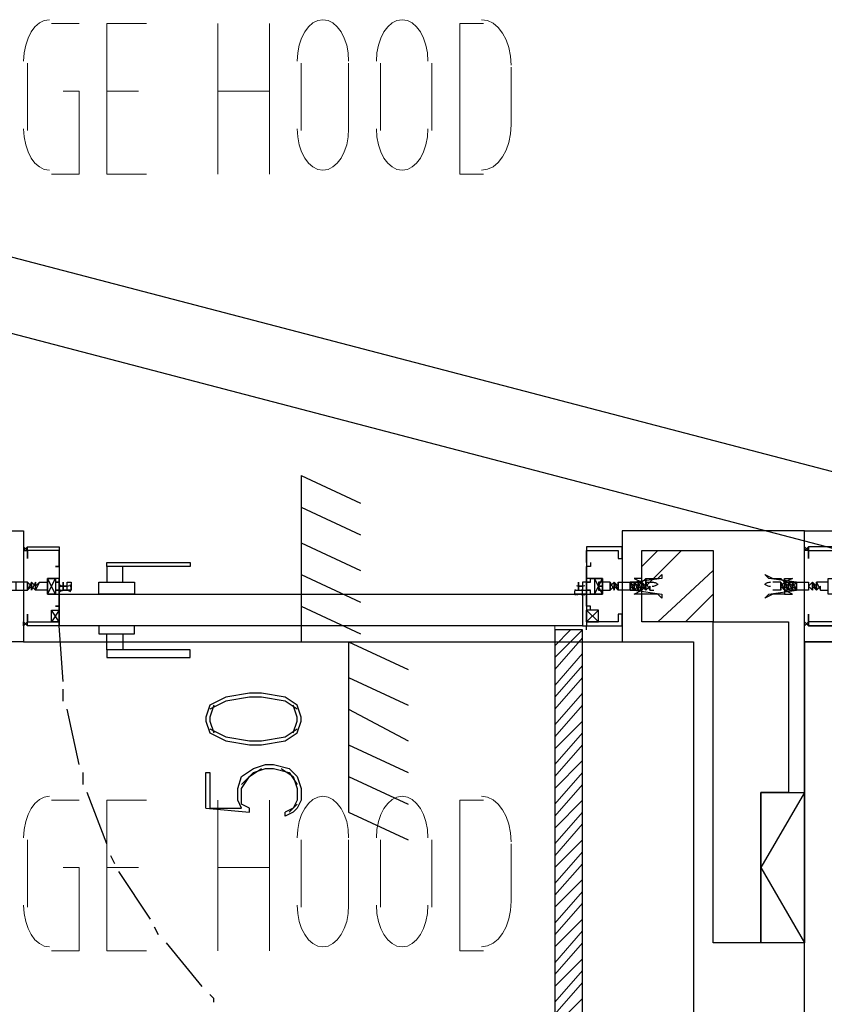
# Model space of a CAD drawing. Header units: millimetres. Extents: x 0 to 420, y 0 to 297.
# Tile 12 of 79: x 57.87 to 66.46, y 127.44 to 137.96. Entities that reach past the tile are written whole.
import ezdxf

# ---------------------------------------------------------------- set-up
doc = ezdxf.new("R2010")
doc.units = ezdxf.units.MM
doc.layers.add('LINE_000000', color=7, linetype='Continuous')

msp = doc.modelspace()

# ---------------------------------------------------------------- linework, layer by layer
at = {"layer": 'LINE_000000', "lineweight": 13}
for p, q in [((58.208, 137.922), (58.505, 137.922)), ((59.986, 136.313), (59.986, 137.922)), ((60.537, 137.922), (60.537, 136.313)), ((57.954, 136.779), (57.954, 137.499)), ((60.875, 136.779), (60.875, 137.499)), ((61.383, 137.499), (61.383, 136.779)), ((61.722, 136.779), (61.722, 137.499)), ((62.272, 137.499), (62.272, 136.779)), ((63.119, 136.821), (63.119, 137.456)), ((59.14, 137.202), (58.801, 137.202)), ((59.986, 137.202), (60.537, 137.202)), ((62.569, 136.313), (62.823, 136.313)), ((63.923, 131.487), (63.923, 131.487)), ((58.208, 129.625), (58.505, 129.625)), ((59.986, 128.016), (59.986, 129.625)), ((60.537, 129.625), (60.537, 128.016)), ((57.954, 128.482), (57.954, 129.201)), ((60.875, 128.482), (60.875, 129.201)), ((61.383, 129.201), (61.383, 128.482)), ((61.722, 128.482), (61.722, 129.201)), ((62.272, 129.201), (62.272, 128.482)), ((63.119, 128.524), (63.119, 129.159)), ((59.14, 128.905), (58.801, 128.905)), ((59.986, 128.905), (60.537, 128.905)), ((62.569, 128.016), (62.823, 128.016))]:
    msp.add_line(p, q, dxfattribs=at)
at = {"layer": 'LINE_000000', "lineweight": 25}
for p, q in [((76.242, 130.598), (54.398, 136.313)), ((76.031, 129.836), (54.187, 135.551)), ((60.875, 133.096), (60.875, 131.318)), ((60.875, 133.096), (61.51, 132.8)), ((60.875, 132.757), (61.51, 132.461)), ((60.875, 132.376), (61.51, 132.08)), ((57.954, 132.292), (57.912, 132.334)), ((57.912, 132.334), (57.912, 132.334)), ((57.912, 132.292), (57.912, 132.292)), ((57.912, 132.292), (57.912, 132.292)), ((57.954, 132.292), (57.954, 132.292)), ((64.304, 132.334), (64.304, 132.334)), ((64.304, 132.292), (64.304, 132.292)), ((64.516, 132.122), (64.685, 132.292)), ((64.516, 131.868), (64.939, 132.292)), ((66.294, 132.292), (66.252, 132.292)), ((66.294, 132.292), (66.294, 132.292)), ((58.293, 132.122), (58.293, 132.122)), ((60.875, 132.038), (61.51, 131.741)), ((63.966, 132.122), (63.966, 132.122)), ((63.966, 132.122), (63.966, 132.122)), ((63.966, 132.122), (63.966, 132.122)), ((64.685, 131.53), (65.278, 132.08)), ((58.251, 131.826), (58.166, 131.995)), ((58.251, 131.826), (58.166, 131.995)), ((64.008, 131.826), (64.093, 131.995)), ((64.008, 131.826), (64.093, 131.995)), ((64.431, 131.953), (64.474, 131.911)), ((64.558, 131.953), (64.643, 131.953)), ((65.998, 131.953), (65.913, 131.953)), ((65.998, 131.953), (66.04, 131.868)), ((66.082, 131.911), (66.082, 131.953)), ((66.125, 131.953), (66.167, 131.868)), ((66.167, 131.953), (66.167, 131.953)), ((58.293, 131.868), (58.42, 131.868)), ((58.293, 131.826), (58.42, 131.826)), ((58.335, 131.868), (58.335, 131.868)), ((58.378, 131.868), (58.42, 131.868)), ((63.796, 131.868), (63.923, 131.868)), ((63.839, 131.868), (63.839, 131.868)), ((63.881, 131.868), (63.923, 131.868)), ((64.389, 131.868), (64.389, 131.911)), ((64.389, 131.868), (64.389, 131.868)), ((64.431, 131.868), (64.431, 131.911)), ((64.601, 131.868), (64.643, 131.868)), ((64.982, 131.53), (65.278, 131.826)), ((65.998, 131.868), (65.913, 131.868)), ((66.167, 131.868), (66.167, 131.868)), ((66.294, 131.911), (66.294, 131.911)), ((66.294, 131.868), (66.294, 131.868)), ((58.293, 131.53), (58.208, 131.657)), ((58.293, 131.657), (58.208, 131.53)), ((58.293, 131.699), (58.293, 131.699)), ((60.875, 131.699), (61.51, 131.403)), ((63.923, 131.53), (64.05, 131.657)), ((63.923, 131.657), (64.05, 131.53)), ((63.966, 131.699), (63.966, 131.699)), ((63.966, 131.699), (63.966, 131.699)), ((63.966, 131.699), (63.966, 131.699)), ((57.912, 131.53), (57.912, 131.53)), ((57.912, 131.53), (57.912, 131.53)), ((57.954, 131.53), (57.954, 131.53)), ((64.304, 131.53), (64.304, 131.53)), ((64.304, 131.53), (64.304, 131.53)), ((66.294, 131.53), (66.294, 131.53)), ((66.294, 131.53), (66.294, 131.487)), ((57.912, 131.487), (57.912, 131.487)), ((58.335, 130.895), (58.293, 131.487)), ((63.881, 131.487), (63.966, 131.487)), ((63.923, 131.445), (63.923, 131.487)), ((64.304, 131.487), (64.304, 131.487)), ((66.252, 131.487), (66.252, 131.487)), ((57.912, 131.318), (64.304, 131.318)), ((60.875, 131.318), (61.383, 131.318)), ((61.383, 131.318), (61.383, 129.498)), ((61.383, 131.318), (62.018, 131.022)), ((65.066, 131.318), (65.066, 128.101)), ((66.252, 131.318), (66.252, 128.101)), ((61.383, 130.937), (62.018, 130.641)), ((58.335, 130.683), (58.335, 130.81)), ((58.505, 130.006), (58.378, 130.598)), ((61.383, 130.598), (62.018, 130.26)), ((61.383, 130.217), (62.018, 129.921)), ((58.547, 129.794), (58.547, 129.921)), ((61.383, 129.879), (62.018, 129.582)), ((58.801, 129.159), (58.589, 129.709)), ((59.859, 129.54), (60.325, 129.498)), ((60.833, 129.582), (60.748, 129.498)), ((61.383, 129.498), (62.018, 129.201)), ((58.886, 128.947), (58.843, 129.032)), ((59.267, 128.355), (58.928, 128.863)), ((59.351, 128.185), (59.309, 128.27)), ((65.786, 128.101), (65.786, 128.143)), ((59.817, 127.635), (59.436, 128.101)), ((65.066, 128.101), (65.066, 122.428))]:
    msp.add_line(p, q, dxfattribs=at)
at = {"layer": 'LINE_000000', "lineweight": 0}
for p, q in [((57.912, 131.911), (57.912, 131.911)), ((64.304, 131.911), (64.304, 131.911)), ((66.252, 131.911), (66.252, 131.911)), ((63.585, 131.149), (63.881, 131.445)), ((63.585, 131.276), (63.754, 131.445)), ((63.585, 131.445), (63.585, 131.445)), ((63.585, 131.022), (63.881, 131.36)), ((63.585, 130.852), (63.881, 131.191)), ((63.585, 130.725), (63.881, 131.064)), ((63.585, 130.598), (63.881, 130.937)), ((63.585, 130.429), (63.881, 130.768)), ((63.585, 130.302), (63.881, 130.641)), ((63.585, 130.175), (63.881, 130.471)), ((63.585, 130.006), (63.881, 130.344)), ((63.585, 129.879), (63.881, 130.217)), ((63.585, 129.752), (63.881, 130.048)), ((63.585, 129.582), (63.881, 129.921)), ((63.585, 129.455), (63.881, 129.794)), ((63.585, 129.328), (63.881, 129.625)), ((63.585, 129.159), (63.881, 129.498)), ((63.585, 129.032), (63.881, 129.371)), ((63.585, 128.905), (63.881, 129.201)), ((63.585, 128.736), (63.881, 129.074)), ((63.585, 128.609), (63.881, 128.947)), ((63.585, 128.482), (63.881, 128.778)), ((63.585, 128.312), (63.881, 128.651)), ((63.585, 128.185), (63.881, 128.524)), ((63.585, 128.058), (63.881, 128.355)), ((63.585, 127.889), (63.881, 128.228)), ((63.585, 127.762), (63.881, 128.101)), ((63.585, 127.635), (63.881, 127.931)), ((63.585, 127.466), (63.881, 127.804)), ((63.585, 127.339), (63.881, 127.677)), ((63.585, 127.212), (63.881, 127.508))]:
    msp.add_line(p, q, dxfattribs=at)
at = {"layer": 'LINE_000000', "lineweight": 13}
for points in [[(58.187, 137.964), (58.132, 137.955), (58.08, 137.929), (58.033, 137.888), (57.993, 137.834), (57.959, 137.768), (57.934, 137.693), (57.918, 137.609), (57.912, 137.52)], [(59.224, 136.313), (58.801, 136.313), (58.801, 137.922), (59.224, 137.922)], [(61.383, 137.52), (61.378, 137.609), (61.362, 137.693), (61.336, 137.768), (61.303, 137.834), (61.262, 137.888), (61.215, 137.929), (61.164, 137.955), (61.108, 137.964), (61.053, 137.955), (61.001, 137.929), (60.954, 137.888), (60.914, 137.834), (60.88, 137.768), (60.855, 137.693), (60.839, 137.609), (60.833, 137.52)], [(62.23, 137.52), (62.224, 137.609), (62.208, 137.693), (62.183, 137.768), (62.149, 137.834), (62.109, 137.888), (62.062, 137.929), (62.01, 137.955), (61.955, 137.964), (61.899, 137.955), (61.848, 137.929), (61.801, 137.888), (61.76, 137.834), (61.727, 137.768), (61.701, 137.693), (61.685, 137.609), (61.68, 137.52)], [(62.823, 137.922), (62.569, 137.922), (62.569, 136.313)], [(63.119, 137.477), (63.113, 137.576), (63.094, 137.667), (63.065, 137.75), (63.026, 137.822), (62.979, 137.881), (62.925, 137.926), (62.865, 137.954), (62.802, 137.964)], [(58.335, 137.202), (58.505, 137.202), (58.505, 136.313), (58.208, 136.313)], [(57.912, 136.8), (57.918, 136.711), (57.934, 136.627), (57.959, 136.552), (57.993, 136.486), (58.033, 136.432), (58.08, 136.391), (58.132, 136.365), (58.187, 136.356)], [(60.833, 136.8), (60.839, 136.711), (60.855, 136.627), (60.88, 136.552), (60.914, 136.486), (60.954, 136.432), (61.001, 136.391), (61.053, 136.365), (61.108, 136.356), (61.164, 136.365), (61.215, 136.391), (61.262, 136.432), (61.303, 136.486), (61.336, 136.552), (61.362, 136.627), (61.378, 136.711), (61.383, 136.8)], [(61.68, 136.8), (61.685, 136.711), (61.701, 136.627), (61.727, 136.552), (61.76, 136.486), (61.801, 136.432), (61.848, 136.391), (61.899, 136.365), (61.955, 136.356), (62.01, 136.365), (62.062, 136.391), (62.109, 136.432), (62.149, 136.486), (62.183, 136.552), (62.208, 136.627), (62.224, 136.711), (62.23, 136.8)], [(62.802, 136.356), (62.865, 136.366), (62.925, 136.394), (62.979, 136.439), (63.026, 136.498), (63.065, 136.57), (63.094, 136.653), (63.113, 136.744), (63.119, 136.842)], [(63.881, 131.445), (63.585, 131.445), (63.585, 131.487), (63.881, 131.487)], [(58.187, 129.667), (58.132, 129.658), (58.08, 129.632), (58.033, 129.591), (57.993, 129.537), (57.959, 129.471), (57.934, 129.396), (57.918, 129.312), (57.912, 129.222)], [(59.224, 128.016), (58.801, 128.016), (58.801, 129.625), (59.224, 129.625)], [(61.383, 129.222), (61.378, 129.312), (61.362, 129.396), (61.336, 129.471), (61.303, 129.537), (61.262, 129.591), (61.215, 129.632), (61.164, 129.658), (61.108, 129.667), (61.053, 129.658), (61.001, 129.632), (60.954, 129.591), (60.914, 129.537), (60.88, 129.471), (60.855, 129.396), (60.839, 129.312), (60.833, 129.222)], [(62.23, 129.222), (62.224, 129.312), (62.208, 129.396), (62.183, 129.471), (62.149, 129.537), (62.109, 129.591), (62.062, 129.632), (62.01, 129.658), (61.955, 129.667), (61.899, 129.658), (61.848, 129.632), (61.801, 129.591), (61.76, 129.537), (61.727, 129.471), (61.701, 129.396), (61.685, 129.312), (61.68, 129.222)], [(62.823, 129.625), (62.569, 129.625), (62.569, 128.016)], [(63.119, 129.18), (63.113, 129.278), (63.094, 129.37), (63.065, 129.452), (63.026, 129.524), (62.979, 129.584), (62.925, 129.629), (62.865, 129.657), (62.802, 129.667)], [(58.335, 128.905), (58.505, 128.905), (58.505, 128.016), (58.208, 128.016)], [(57.912, 128.503), (57.918, 128.413), (57.934, 128.33), (57.959, 128.254), (57.993, 128.189), (58.033, 128.134), (58.08, 128.093), (58.132, 128.067), (58.187, 128.058)], [(60.833, 128.503), (60.839, 128.413), (60.855, 128.33), (60.88, 128.254), (60.914, 128.189), (60.954, 128.134), (61.001, 128.093), (61.053, 128.067), (61.108, 128.058), (61.164, 128.067), (61.215, 128.093), (61.262, 128.134), (61.303, 128.189), (61.336, 128.254), (61.362, 128.33), (61.378, 128.413), (61.383, 128.503)], [(61.68, 128.503), (61.685, 128.413), (61.701, 128.33), (61.727, 128.254), (61.76, 128.189), (61.801, 128.134), (61.848, 128.093), (61.899, 128.067), (61.955, 128.058), (62.01, 128.067), (62.062, 128.093), (62.109, 128.134), (62.149, 128.189), (62.183, 128.254), (62.208, 128.33), (62.224, 128.413), (62.23, 128.503)], [(62.802, 128.058), (62.865, 128.068), (62.925, 128.097), (62.979, 128.141), (63.026, 128.201), (63.065, 128.273), (63.094, 128.356), (63.113, 128.447), (63.119, 128.545)]]:
    msp.add_lwpolyline(points, dxfattribs=at)
at = {"layer": 'LINE_000000', "lineweight": 25}
for points in [[(49.869, 132.503), (57.912, 132.503), (57.912, 131.318), (49.869, 131.318), (49.869, 118.449)], [(66.252, 132.503), (64.304, 132.503), (64.304, 131.318), (65.066, 131.318)], [(57.912, 132.334), (57.912, 132.292), (57.954, 132.334)], [(57.912, 132.292), (57.954, 132.292), (57.954, 132.334)], [(58.293, 132.334), (58.293, 131.995), (58.293, 131.953), (58.293, 131.995), (58.166, 131.995), (58.166, 131.911), (58.166, 131.826), (58.293, 131.826), (58.293, 131.868), (58.293, 131.826), (58.293, 131.487), (57.954, 131.487), (57.954, 131.614), (57.954, 131.572), (57.954, 131.53), (58.293, 131.53), (58.293, 131.657)], [(58.251, 132.122), (58.293, 132.122), (58.293, 132.165), (58.293, 132.292), (57.954, 132.292), (57.954, 132.249), (57.954, 132.207), (57.954, 132.334), (58.293, 132.334)], [(63.923, 132.334), (63.923, 131.995), (63.923, 131.953), (63.966, 131.953), (63.966, 131.995), (64.093, 131.995), (64.093, 131.911), (64.093, 131.826), (63.966, 131.826), (63.966, 131.868), (63.923, 131.868), (63.923, 131.826), (63.923, 131.487), (64.304, 131.487), (64.304, 131.614), (64.262, 131.614), (64.262, 131.572), (64.262, 131.53), (63.923, 131.53), (63.923, 131.657)], [(63.923, 132.165), (63.923, 132.292), (64.262, 132.292), (64.262, 132.249), (64.262, 132.207), (64.304, 132.207), (64.304, 132.334), (63.923, 132.334)], [(66.252, 132.334), (66.252, 132.334), (66.294, 132.292), (66.294, 132.334)], [(66.633, 131.487), (66.294, 131.487), (66.633, 131.487), (66.633, 131.826), (66.633, 131.868), (66.633, 131.826), (66.506, 131.826), (66.506, 131.911), (66.506, 131.995), (66.633, 131.995), (66.633, 131.953), (66.633, 131.995), (66.633, 132.334), (66.294, 132.334), (66.294, 132.207), (66.294, 132.249), (66.294, 132.292), (66.633, 132.292), (66.633, 132.165)], [(63.966, 132.165), (63.966, 132.122), (63.923, 132.122)], [(58.293, 132.122), (58.293, 132.122), (58.293, 131.995), (58.166, 131.995), (58.166, 131.826), (58.293, 131.826), (58.293, 131.699)], [(63.923, 131.699), (63.923, 131.826), (64.093, 131.826), (64.093, 131.995), (63.923, 131.995), (63.923, 132.122)], [(57.997, 131.868), (57.997, 131.953), (57.954, 131.868)], [(57.997, 131.868), (57.997, 131.911), (57.954, 131.868), (57.954, 131.911), (57.954, 131.868), (57.954, 131.953), (57.954, 131.911), (57.954, 131.953), (57.954, 131.911), (57.954, 131.953), (57.997, 131.911)], [(57.997, 131.953), (57.997, 131.911), (57.997, 131.868)], [(58.039, 131.953), (58.039, 131.911), (58.039, 131.953), (58.039, 131.911), (58.039, 131.953), (58.039, 131.868), (58.039, 131.953), (58.039, 131.911), (58.039, 131.953), (57.997, 131.868), (57.997, 131.953), (57.997, 131.911), (57.997, 131.953), (57.997, 131.911), (57.997, 131.953), (58.039, 131.911)], [(58.039, 131.911), (58.081, 131.953), (58.039, 131.868), (58.039, 131.911), (58.039, 131.868), (58.039, 131.911), (58.039, 131.868), (57.997, 131.911), (57.997, 131.868), (57.997, 131.911), (57.997, 131.868), (57.997, 131.911)], [(58.081, 131.953), (58.166, 131.953), (58.166, 131.911), (58.166, 131.868), (58.039, 131.868)], [(58.166, 131.826), (58.166, 131.995), (58.251, 131.995), (58.251, 131.826), (58.166, 131.826), (58.251, 131.995)], [(58.166, 131.826), (58.166, 131.995), (58.251, 131.995), (58.251, 131.826), (58.166, 131.826), (58.251, 131.995)], [(58.305, 131.927), (58.3, 131.918), (58.296, 131.909), (58.294, 131.899), (58.293, 131.889), (58.294, 131.88), (58.296, 131.87), (58.3, 131.861), (58.305, 131.852)], [(58.312, 131.92), (58.323, 131.916), (58.334, 131.913), (58.345, 131.911), (58.357, 131.911), (58.368, 131.911), (58.379, 131.913), (58.39, 131.916), (58.401, 131.92)], [(58.408, 131.852), (58.413, 131.861), (58.417, 131.87), (58.419, 131.88), (58.42, 131.889), (58.419, 131.899), (58.417, 131.909), (58.413, 131.918), (58.408, 131.927)], [(63.816, 131.92), (63.826, 131.916), (63.837, 131.913), (63.849, 131.911), (63.86, 131.911), (63.871, 131.911), (63.882, 131.913), (63.893, 131.916), (63.904, 131.92)], [(64.093, 131.826), (64.093, 131.995), (64.008, 131.995), (64.008, 131.826), (64.093, 131.826), (64.008, 131.995)], [(64.093, 131.826), (64.093, 131.995), (64.008, 131.995), (64.008, 131.826), (64.093, 131.826), (64.008, 131.995)], [(64.177, 131.953), (64.093, 131.953), (64.05, 131.953), (64.05, 131.911), (64.093, 131.911), (64.05, 131.911), (64.05, 131.868), (64.093, 131.868), (64.177, 131.868)], [(64.177, 131.868), (64.177, 131.953), (64.22, 131.868), (64.22, 131.953), (64.22, 131.868)], [(64.177, 131.911), (64.177, 131.953), (64.177, 131.911), (64.177, 131.953), (64.177, 131.911), (64.22, 131.953)], [(64.177, 131.911), (64.177, 131.953), (64.177, 131.868), (64.177, 131.911), (64.177, 131.868), (64.22, 131.911), (64.22, 131.868), (64.22, 131.911), (64.22, 131.868), (64.22, 131.911), (64.22, 131.868), (64.22, 131.911)], [(64.262, 131.911), (64.22, 131.953), (64.262, 131.868), (64.22, 131.953)], [(64.262, 131.911), (64.262, 131.953), (64.262, 131.911), (64.262, 131.953), (64.262, 131.911), (64.262, 131.868), (64.262, 131.911), (64.262, 131.868), (64.262, 131.911), (64.262, 131.953), (64.262, 131.868), (64.22, 131.911)], [(64.431, 131.911), (64.431, 131.868), (64.431, 131.911), (64.431, 131.868), (64.431, 131.911), (64.431, 131.868), (64.431, 131.953), (64.431, 131.911), (64.431, 131.953), (64.431, 131.911), (64.431, 131.953), (64.431, 131.911), (64.389, 131.953)], [(64.389, 131.953), (64.389, 131.911), (64.389, 131.953), (64.389, 131.911)], [(64.516, 131.995), (64.431, 131.995), (64.516, 131.953)], [(64.431, 131.868), (64.431, 131.953), (64.474, 131.868)], [(64.431, 131.868), (64.474, 131.911), (64.474, 131.868), (64.474, 131.953), (64.474, 131.911), (64.474, 131.953), (64.474, 131.911), (64.474, 131.953), (64.474, 131.911), (64.474, 131.868), (64.474, 131.911), (64.474, 131.868)], [(64.474, 131.911), (64.516, 131.953), (64.516, 131.911), (64.516, 131.953), (64.516, 131.911), (64.516, 131.953), (64.516, 131.911), (64.516, 131.953), (64.558, 131.911), (64.558, 131.953)], [(64.474, 131.868), (64.474, 131.911), (64.474, 131.953), (64.516, 131.868), (64.474, 131.911), (64.474, 131.868), (64.474, 131.953)], [(64.558, 131.953), (64.558, 131.911), (64.558, 131.953), (64.558, 131.911), (64.558, 131.868), (64.558, 131.911), (64.558, 131.868)], [(64.689, 131.929), (64.682, 131.934), (64.675, 131.939), (64.667, 131.943), (64.66, 131.946), (64.651, 131.949), (64.643, 131.951), (64.635, 131.952), (64.626, 131.953)], [(64.626, 131.911), (64.635, 131.911), (64.643, 131.913), (64.651, 131.915), (64.66, 131.918), (64.667, 131.921), (64.675, 131.925), (64.682, 131.93), (64.689, 131.935)], [(65.887, 131.953), (65.879, 131.952), (65.87, 131.951), (65.862, 131.949), (65.854, 131.946), (65.846, 131.943), (65.839, 131.939), (65.832, 131.934), (65.825, 131.929)], [(65.825, 131.935), (65.832, 131.93), (65.839, 131.925), (65.846, 131.921), (65.854, 131.918), (65.862, 131.915), (65.87, 131.913), (65.879, 131.911), (65.887, 131.911)], [(66.04, 131.868), (65.998, 131.911), (66.04, 131.953)], [(65.998, 131.868), (65.998, 131.911), (65.998, 131.868), (65.998, 131.911), (65.998, 131.953), (65.998, 131.911), (65.998, 131.953), (65.998, 131.911), (65.998, 131.953)], [(66.04, 131.995), (66.125, 131.995), (66.04, 131.953)], [(66.04, 131.953), (66.082, 131.911), (66.082, 131.953), (66.082, 131.911), (66.082, 131.953), (66.082, 131.868), (66.082, 131.953)], [(66.125, 131.953), (66.125, 131.911), (66.125, 131.868), (66.125, 131.953), (66.125, 131.868), (66.082, 131.953)], [(66.082, 131.953), (66.125, 131.911), (66.125, 131.953), (66.125, 131.911), (66.125, 131.953)], [(66.082, 131.868), (66.082, 131.911), (66.082, 131.953)], [(66.167, 131.911), (66.167, 131.953), (66.167, 131.911), (66.167, 131.868), (66.167, 131.911), (66.167, 131.953), (66.167, 131.911), (66.167, 131.953), (66.125, 131.911), (66.125, 131.953), (66.125, 131.911)], [(66.167, 131.953), (66.167, 131.868), (66.167, 131.953), (66.167, 131.911)], [(66.336, 131.953), (66.336, 131.911), (66.336, 131.868), (66.336, 131.953), (66.336, 131.868), (66.294, 131.911), (66.294, 131.868)], [(66.294, 131.911), (66.336, 131.953), (66.336, 131.911), (66.336, 131.953)], [(66.336, 131.911), (66.336, 131.953), (66.336, 131.911), (66.336, 131.953)], [(66.336, 131.953), (66.379, 131.911), (66.379, 131.953), (66.379, 131.911), (66.379, 131.953), (66.379, 131.911), (66.379, 131.953), (66.421, 131.868), (66.421, 131.911)], [(66.421, 131.868), (66.506, 131.868), (66.506, 131.911), (66.506, 131.953), (66.379, 131.953)], [(58.401, 131.859), (58.39, 131.863), (58.379, 131.866), (58.368, 131.868), (58.357, 131.868), (58.345, 131.868), (58.334, 131.866), (58.323, 131.863), (58.312, 131.859)], [(63.804, 131.878), (63.801, 131.871), (63.798, 131.863), (63.797, 131.855), (63.796, 131.847), (63.797, 131.839), (63.798, 131.831), (63.801, 131.824), (63.804, 131.816)], [(63.839, 131.826), (63.923, 131.826), (63.796, 131.826)], [(63.904, 131.816), (63.893, 131.821), (63.882, 131.824), (63.871, 131.825), (63.86, 131.826), (63.849, 131.825), (63.837, 131.824), (63.826, 131.821), (63.816, 131.816)], [(63.873, 131.816), (63.877, 131.824), (63.879, 131.831), (63.881, 131.839), (63.881, 131.847), (63.881, 131.855), (63.879, 131.863), (63.877, 131.871), (63.873, 131.878)], [(64.431, 131.868), (64.389, 131.911), (64.389, 131.868)], [(64.516, 131.826), (64.431, 131.826), (64.516, 131.868)], [(64.516, 131.868), (64.516, 131.911), (64.558, 131.868), (64.558, 131.911), (64.558, 131.868)], [(66.04, 131.868), (66.04, 131.911), (66.04, 131.868), (66.04, 131.911), (66.04, 131.868), (66.04, 131.911), (66.082, 131.868), (66.082, 131.911), (66.082, 131.868), (66.082, 131.911)], [(66.04, 131.826), (66.125, 131.826), (66.04, 131.868)], [(66.125, 131.911), (66.125, 131.868), (66.125, 131.911), (66.082, 131.868)], [(66.125, 131.868), (66.125, 131.911), (66.125, 131.868), (66.125, 131.911), (66.167, 131.868), (66.167, 131.911), (66.167, 131.868)], [(66.336, 131.911), (66.336, 131.868), (66.294, 131.911), (66.294, 131.868)], [(66.336, 131.868), (66.336, 131.911), (66.336, 131.868), (66.336, 131.911), (66.379, 131.868), (66.379, 131.911), (66.379, 131.868), (66.379, 131.911), (66.379, 131.868), (66.379, 131.911), (66.379, 131.868), (66.421, 131.911)], [(58.293, 131.657), (58.293, 131.699), (58.251, 131.699)], [(58.293, 131.657), (58.293, 131.699), (58.251, 131.699)], [(63.966, 131.657), (63.966, 131.699), (63.923, 131.699)], [(63.966, 131.657), (63.966, 131.699), (63.923, 131.699)], [(66.59, 131.699), (66.633, 131.699), (66.633, 131.657), (66.633, 131.53), (66.294, 131.53), (66.294, 131.572), (66.294, 131.614), (66.294, 131.487), (66.294, 131.53), (66.294, 131.487), (66.294, 131.53)], [(66.252, 131.487), (66.294, 131.53), (66.294, 131.487), (66.252, 131.53)], [(60.833, 130.598), (60.706, 130.683), (60.452, 130.725), (60.325, 130.725), (60.071, 130.683), (59.902, 130.598)], [(59.944, 130.641), (59.902, 130.514), (59.902, 130.471), (59.944, 130.344)], [(60.791, 130.344), (60.833, 130.471), (60.833, 130.514), (60.791, 130.641)], [(59.902, 130.387), (60.071, 130.302), (60.325, 130.26), (60.452, 130.26), (60.706, 130.302), (60.833, 130.387)], [(59.859, 129.54), (59.859, 129.921), (59.902, 129.921), (59.902, 129.54), (60.24, 129.54), (60.198, 129.625), (60.198, 129.752), (60.24, 129.879), (60.367, 129.963), (60.494, 130.006), (60.579, 130.006), (60.748, 129.963), (60.833, 129.879), (60.875, 129.752), (60.875, 129.625), (60.833, 129.54), (60.791, 129.498), (60.706, 129.455), (60.706, 129.498)], [(60.325, 129.498), (60.325, 129.54), (60.24, 129.582), (60.24, 129.752), (60.325, 129.879), (60.452, 129.963)], [(60.24, 129.794), (60.367, 129.921), (60.494, 129.963), (60.579, 129.963), (60.748, 129.921), (60.833, 129.794)], [(60.664, 129.963), (60.791, 129.879), (60.833, 129.752), (60.833, 129.625), (60.791, 129.54), (60.706, 129.498)], [(66.252, 129.709), (66.252, 128.101), (65.786, 128.101), (65.786, 129.709), (66.252, 129.709), (65.786, 128.905), (66.252, 128.101)], [(59.944, 127.466), (59.944, 127.508), (59.902, 127.55)]]:
    msp.add_lwpolyline(points, dxfattribs=at)
for points in [[(66.252, 131.318), (66.252, 132.503), (79.29, 132.503), (79.29, 131.318), (66.252, 131.318)], [(64.304, 132.334), (64.304, 132.292), (64.304, 132.334), (64.304, 132.292), (64.304, 132.334)], [(64.516, 131.53), (64.516, 132.292), (65.278, 132.292), (65.278, 131.53), (64.516, 131.53)], [(66.252, 132.292), (66.294, 132.334), (66.252, 132.292)], [(58.801, 132.165), (59.69, 132.165), (59.69, 132.122), (58.801, 132.122), (58.801, 132.165)], [(57.827, 131.868), (57.531, 131.826), (57.489, 131.784), (57.573, 131.826), (57.616, 131.826), (57.658, 131.826), (57.7, 131.826), (57.7, 131.868), (57.743, 131.868), (57.785, 131.868), (57.954, 131.868), (57.954, 131.953), (57.785, 131.953), (57.743, 131.953), (57.7, 131.953), (57.7, 131.995), (57.658, 131.953), (57.658, 131.995), (57.616, 131.995), (57.573, 131.995), (57.489, 132.038), (57.531, 131.995), (57.827, 131.953), (57.827, 131.868)], [(58.251, 132.122), (58.293, 132.122), (58.251, 132.122)], [(58.801, 131.953), (58.97, 131.953), (58.97, 132.122), (58.801, 132.122), (58.801, 131.953)], [(64.389, 131.868), (64.431, 131.868), (64.728, 131.826), (64.728, 131.784), (64.685, 131.826), (64.643, 131.826), (64.601, 131.826), (64.558, 131.826), (64.516, 131.826), (64.516, 131.868), (64.474, 131.868), (64.431, 131.868), (64.262, 131.868), (64.262, 131.953), (64.431, 131.953), (64.474, 131.953), (64.516, 131.953), (64.558, 131.995), (64.558, 131.953), (64.558, 131.995), (64.601, 131.995), (64.643, 131.995), (64.685, 131.995), (64.728, 132.038), (64.728, 131.995), (64.431, 131.953), (64.389, 131.953), (64.389, 131.868)], [(66.167, 131.953), (65.871, 131.995), (65.828, 132.038), (65.913, 131.995), (65.955, 131.995), (65.998, 131.995), (66.04, 131.953), (66.04, 131.995), (66.04, 131.953), (66.082, 131.953), (66.125, 131.953), (66.167, 131.953), (66.294, 131.953), (66.294, 131.868), (66.167, 131.868), (66.125, 131.868), (66.082, 131.868), (66.04, 131.868), (66.04, 131.826), (65.998, 131.826), (65.955, 131.826), (65.913, 131.826), (65.828, 131.784), (65.871, 131.826), (66.167, 131.868), (66.167, 131.953)], [(58.293, 131.911), (58.293, 131.826), (58.293, 131.868), (58.251, 131.868), (58.293, 131.868), (58.293, 131.953), (58.251, 131.953), (58.293, 131.953), (58.293, 131.995), (58.293, 131.911), (58.335, 131.911), (58.335, 131.953), (58.335, 131.911), (58.378, 131.911), (58.378, 131.953), (58.42, 131.953), (58.42, 131.868), (58.378, 131.868), (58.378, 131.911), (58.335, 131.911), (58.335, 131.868), (58.335, 131.911), (58.293, 131.911)], [(58.293, 131.911), (58.293, 131.826), (58.293, 131.868), (58.251, 131.868), (58.293, 131.868), (58.293, 131.953), (58.251, 131.953), (58.293, 131.953), (58.293, 131.995), (58.293, 131.911), (58.335, 131.911), (58.335, 131.953), (58.335, 131.911), (58.378, 131.911), (58.378, 131.953), (58.42, 131.953), (58.42, 131.868), (58.378, 131.868), (58.378, 131.911), (58.335, 131.911), (58.335, 131.868), (58.335, 131.911), (58.293, 131.911)], [(58.716, 131.953), (59.097, 131.953), (59.097, 131.826), (58.716, 131.826), (58.716, 131.953)], [(63.923, 131.911), (63.923, 131.826), (63.923, 131.868), (63.966, 131.868), (63.923, 131.868), (63.923, 131.953), (63.966, 131.953), (63.923, 131.953), (63.923, 131.995), (63.923, 131.911), (63.923, 131.953), (63.881, 131.953), (63.881, 131.911), (63.839, 131.911), (63.839, 131.953), (63.839, 131.868), (63.839, 131.911), (63.881, 131.911), (63.881, 131.868), (63.923, 131.868), (63.923, 131.911)], [(63.923, 131.911), (63.923, 131.826), (63.923, 131.868), (63.966, 131.868), (63.923, 131.868), (63.923, 131.953), (63.966, 131.953), (63.923, 131.953), (63.923, 131.995), (63.923, 131.911), (63.923, 131.953), (63.881, 131.953), (63.881, 131.911), (63.839, 131.911), (63.839, 131.953), (63.839, 131.868), (63.839, 131.911), (63.881, 131.911), (63.881, 131.868), (63.923, 131.868), (63.923, 131.911)], [(64.22, 131.911), (64.22, 131.953), (64.22, 131.911), (64.22, 131.953), (64.22, 131.911), (64.22, 131.953), (64.22, 131.911)], [(64.389, 131.953), (64.431, 131.868), (64.389, 131.953)], [(64.516, 131.953), (64.558, 131.868), (64.516, 131.953), (64.516, 131.868), (64.516, 131.953)], [(64.558, 131.911), (64.558, 131.868), (64.558, 131.953), (64.558, 131.911)], [(64.601, 131.911), (64.601, 131.868), (64.558, 131.953), (64.558, 131.868), (64.601, 131.911)], [(65.998, 131.868), (65.998, 131.953), (65.998, 131.868)], [(66.082, 131.868), (66.04, 131.953), (66.082, 131.868)], [(66.04, 131.868), (66.04, 131.953), (66.04, 131.868)], [(66.04, 131.953), (66.04, 131.911), (66.04, 131.953), (66.04, 131.911), (66.04, 131.953)], [(66.04, 131.911), (66.04, 131.953), (66.04, 131.911)], [(66.379, 131.868), (66.336, 131.953), (66.379, 131.868), (66.379, 131.953), (66.379, 131.868)], [(63.881, 131.487), (58.293, 131.487), (58.293, 131.826), (63.881, 131.826), (63.881, 131.487)], [(64.516, 131.911), (64.516, 131.868), (64.516, 131.911), (64.516, 131.868), (64.516, 131.911)], [(66.082, 131.911), (66.082, 131.868), (66.082, 131.911)], [(58.293, 131.657), (58.293, 131.53), (58.208, 131.53), (58.208, 131.657), (58.293, 131.657)], [(58.251, 131.699), (58.293, 131.699), (58.251, 131.699)], [(63.923, 131.657), (63.923, 131.53), (64.05, 131.53), (64.05, 131.657), (63.923, 131.657)], [(57.912, 131.487), (57.912, 131.53), (57.954, 131.487), (57.954, 131.53), (57.912, 131.487)], [(64.304, 131.53), (64.304, 131.487), (64.304, 131.53)], [(64.304, 131.487), (64.304, 131.53), (64.304, 131.487)], [(66.082, 131.53), (66.082, 129.709), (65.786, 129.709), (65.786, 128.101), (65.278, 128.101), (65.278, 131.53), (66.082, 131.53)], [(58.716, 131.403), (59.097, 131.403), (59.097, 131.487), (58.716, 131.487), (58.716, 131.403)], [(58.801, 131.403), (58.97, 131.403), (58.97, 131.233), (58.801, 131.233), (58.801, 131.403)], [(63.585, 131.445), (63.585, 125.857), (63.881, 125.857), (63.881, 131.445), (63.585, 131.445)], [(66.252, 123.317), (66.252, 131.318), (86.868, 131.318), (86.868, 123.317), (66.252, 123.317)], [(58.801, 131.149), (59.69, 131.149), (59.69, 131.233), (58.801, 131.233), (58.801, 131.149)], [(59.859, 130.471), (59.902, 130.344), (60.071, 130.26), (60.325, 130.217), (60.452, 130.217), (60.706, 130.26), (60.833, 130.344), (60.875, 130.471), (60.875, 130.514), (60.833, 130.641), (60.706, 130.725), (60.452, 130.768), (60.325, 130.768), (60.071, 130.725), (59.902, 130.641), (59.859, 130.514), (59.859, 130.471)]]:
    msp.add_lwpolyline(points, close=True, dxfattribs=at)
at = {"layer": 'LINE_000000', "lineweight": 13}
for points in [[(63.923, 131.487), (63.923, 131.826), (63.923, 131.487)], [(86.868, 123.317), (86.868, 131.318), (66.252, 131.318), (66.252, 123.317), (86.868, 123.317)]]:
    msp.add_lwpolyline(points, close=True, dxfattribs=at)

doc.saveas('drawing.dxf')
